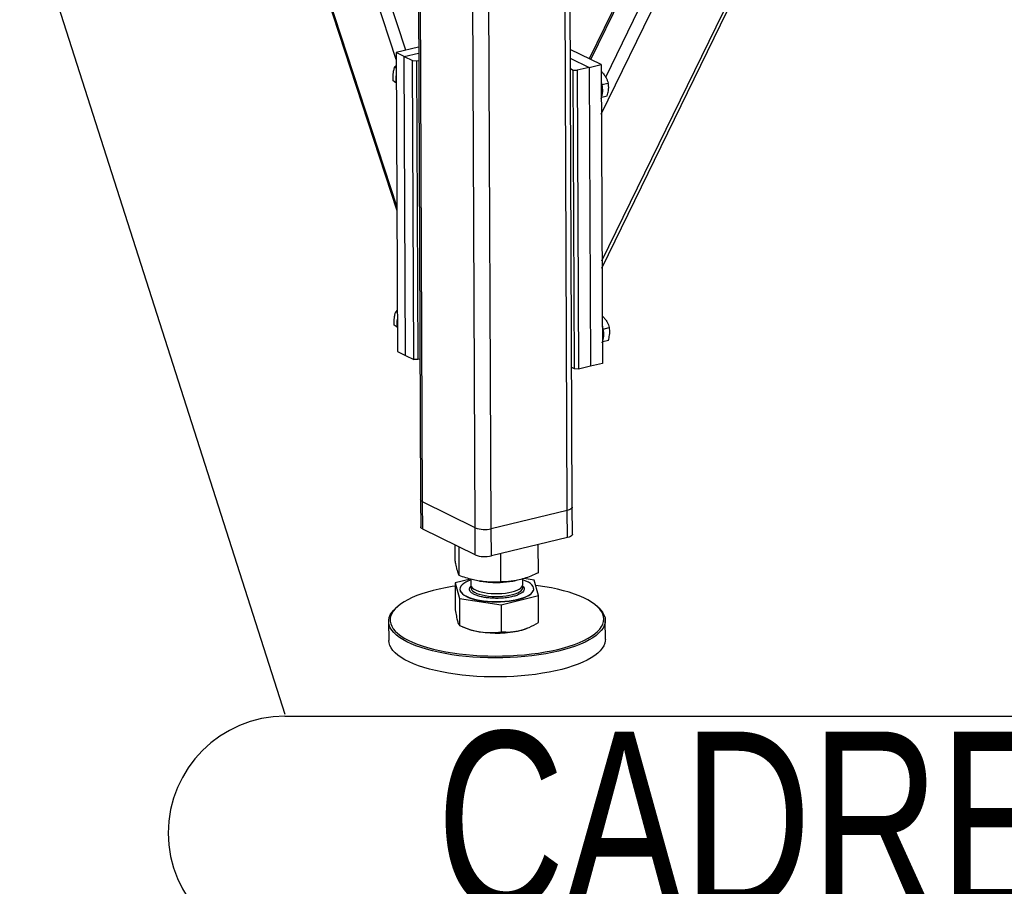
# Model space of a CAD drawing. Header units: millimetres. Extents: x 5 to 589, y 5 to 415.
# Tile 93 of 106: x 542 to 561, y 277 to 295. Entities that reach past the tile are written whole.
import ezdxf

# ---------------------------------------------------------------- set-up
doc = ezdxf.new("R2010")
doc.units = ezdxf.units.MM
doc.layers.add('NOTES', color=6, linetype='Continuous')
doc.layers.add('TRAIT-FORT', color=4, linetype='Continuous', lineweight=25)
doc.styles.add('SLDTEXTSTYLE0', font='TXT', dxfattribs={"width": 0.75})
doc.dimstyles.new('SLDDIMSTYLE3', dxfattribs={"dimtxt": 0.18, "dimasz": 1, "dimexe": 0, "dimexo": 0.0625, "dimgap": 0, "dimtad": 0, "dimtih": 1, "dimtoh": 1, "dimdec": 0, "dimrnd": 1e-09, "dimzin": 0, "dimdsep": 46, "dimtxsty": 'Standard', "dimblk1": 'DOT', "dimblk2": 'DOT', "dimsah": 1, "dimcen": 0.09, "dimadec": 0, "dimazin": 0, "dimtfac": 1, "dimtdec": 0, "dimtofl": 0, "dimtmove": 0, "dimatfit": 3, "dimldrblk": 'DOT', "dimfxl": 1, "dimfrac": 2, "dimtolj": 1, "dimtzin": 0, "dimarcsym": 0})

# ---------------------------------------------------------------- blocks, each defined once
blk = doc.blocks.new('SW_NOTE_36')
at = {"layer": 'NOTES', "color": 0}
blk.add_line((0, -0.045), (38.882, -0.045), dxfattribs=at)
blk.add_arc((0, -2.353), 2.309, 90, 270, dxfattribs=at)
at = {"layer": 'NOTES', "color": 0, "insert": (19.19, -0.347), "char_height": 3.5, "attachment_point": 2, "style": 'SLDTEXTSTYLE0'}
blk.add_mtext('CADRE ENSEMBLE', dxfattribs=at)
blk = doc.blocks.new('_DOT')
at = {"color": 0, "linetype": 'ByBlock', "lineweight": -2}
blk.add_line((-0.5, 0), (-1, 0), dxfattribs=at)
at = {"color": 0, "linetype": 'ByBlock', "const_width": 0.5}
blk.add_lwpolyline([(-0.25, 0, 1), (0.25, 0, 1)], format="xyb", close=True, dxfattribs=at)

msp = doc.modelspace()

# ---------------------------------------------------------------- linework, layer by layer
at = {"layer": 'TRAIT-FORT', "color": 4, "linetype": 'Continuous', "lineweight": 25}
for p, q in [((543.10885, 309.46598), (549.23485, 290.75058)), ((549.23446, 290.83802), (543.14249, 309.44947)), ((549.2215, 293.73903), (544.25837, 308.90177)), ((549.41177, 293.91857), (544.55508, 308.75614)), ((553.29216, 289.75297), (562.41406, 308.46051)), ((553.29279, 289.61066), (562.49336, 308.47952)), ((553.2792, 292.65398), (560.79761, 308.073)), ((553.3682, 293.38689), (560.49372, 308.00015)), ((559.92106, 307.86287), (553.03978, 293.7505)), ((553.07452, 293.73345), (559.96981, 307.87456)), ((552.60806, 284.81936), (552.51332, 306.02776)), ((552.70678, 284.88411), (552.61222, 306.05147)), ((549.6138, 305.67204), (549.706, 285.0312)), ((549.74647, 284.98712), (549.65416, 305.65223)), ((551.10324, 284.45861), (551.0085, 305.66701)), ((550.78529, 284.47726), (550.69097, 305.59089)), ((549.66603, 293.97952), (549.2209, 293.87281)), ((553.27482, 293.63514), (552.66635, 293.93379)), ((549.2209, 293.87281), (549.24729, 287.96514)), ((549.38322, 293.79314), (549.2209, 293.87281)), ((549.38322, 293.79314), (549.66656, 293.86107)), ((549.38322, 293.79314), (549.54553, 293.71348)), ((549.40961, 287.88547), (549.38322, 293.79314)), ((552.66712, 293.76164), (553.03969, 293.57878)), ((549.22206, 293.6125), (549.19089, 293.58192)), ((549.22227, 293.56651), (549.19089, 293.58192)), ((549.57192, 287.8058), (549.54553, 293.71348)), ((549.54553, 293.71348), (549.62502, 293.70882)), ((549.62502, 293.70882), (549.6672, 293.71893)), ((549.62502, 293.70882), (549.65141, 287.80114)), ((552.66804, 293.55506), (552.72507, 293.52707)), ((553.03969, 293.57878), (552.80456, 293.52241)), ((553.03969, 293.57878), (553.27482, 293.63514)), ((553.03969, 293.57878), (553.06608, 287.6711)), ((553.27482, 293.63514), (553.30121, 287.72747)), ((552.75146, 287.6194), (552.72507, 293.52707)), ((552.72507, 293.52707), (552.80456, 293.52241)), ((552.80456, 293.52241), (552.83095, 287.61474)), ((553.28894, 293.49064), (553.27547, 293.48805)), ((553.27548, 293.48741), (553.28894, 293.49064)), ((549.22318, 293.28428), (549.16356, 293.31354)), ((553.2933, 293.23972), (553.41672, 293.26931)), ((553.28856, 292.99113), (553.39822, 293.01742)), ((549.24366, 288.77895), (549.21248, 288.74837)), ((549.24386, 288.73296), (549.21248, 288.74837)), ((549.24477, 288.45073), (549.18515, 288.47999)), ((553.29707, 288.65386), (553.31053, 288.65709)), ((553.31053, 288.65709), (553.29707, 288.6545)), ((553.31489, 288.40617), (553.43832, 288.43576)), ((553.31015, 288.15758), (553.41981, 288.18387)), ((549.24729, 287.96514), (549.40961, 287.88547)), ((549.40961, 287.88547), (549.57192, 287.8058)), ((549.65141, 287.80114), (549.57192, 287.8058)), ((549.69359, 287.81125), (549.65141, 287.80114)), ((553.30121, 287.72747), (553.06608, 287.6711)), ((552.75146, 287.6194), (552.69443, 287.64739)), ((552.83095, 287.61474), (552.75146, 287.6194)), ((553.06608, 287.6711), (552.83095, 287.61474)), ((549.706, 285.0312), (549.7084, 284.49413)), ((550.78529, 284.47726), (549.74647, 284.98712)), ((549.74887, 284.45006), (549.74647, 284.98712)), ((552.60806, 284.81936), (551.10324, 284.45861)), ((552.61046, 284.2823), (552.60806, 284.81936)), ((552.70918, 284.34705), (552.70678, 284.88411)), ((550.78769, 283.94019), (549.74887, 284.45006)), ((550.78769, 283.94019), (550.78529, 284.47726)), ((551.10564, 283.92155), (551.10324, 284.45861)), ((552.61046, 284.2823), (551.10564, 283.92155)), ((550.38762, 283.83882), (550.38629, 284.13721)), ((550.47161, 283.53061), (550.46909, 284.09657)), ((552.03628, 283.58647), (552.03379, 284.14405)), ((551.29594, 283.40444), (551.29343, 283.96657)), ((550.69394, 283.46154), (550.38964, 283.38672)), ((550.69879, 283.4602), (550.69929, 283.3486)), ((550.8696, 283.42363), (550.89821, 283.41901)), ((551.5283, 283.42183), (551.56136, 283.42747)), ((551.72785, 283.3532), (551.72734, 283.46663)), ((551.95431, 283.44258), (551.75305, 283.47338)), ((552.0383, 283.13437), (551.95431, 283.44258)), ((550.38964, 283.38672), (550.47363, 283.07851)), ((550.38964, 283.38672), (550.39202, 282.85385)), ((550.48381, 283.26265), (550.48384, 283.25728)), ((551.94411, 283.2638), (551.94408, 283.26917)), ((550.47363, 283.07851), (551.29796, 282.95233)), ((550.47363, 283.07851), (550.47601, 282.54564)), ((551.29796, 282.95233), (552.0383, 283.13437)), ((552.04068, 282.6015), (552.0383, 283.13437)), ((549.24575, 282.91533), (549.21924, 282.8919)), ((551.29796, 282.95233), (551.30034, 282.41946)), ((553.21192, 282.90974), (553.1852, 282.93293)), ((553.36128, 282.26849), (553.3596, 282.64444)), ((549.07393, 282.62529), (549.07561, 282.24935)), ((550.53671, 282.51929), (550.60685, 282.49009)), ((551.82795, 282.49554), (551.85191, 282.50577))]:
    msp.add_line(p, q, dxfattribs=at)
at = {"layer": 'TRAIT-FORT', "color": 4, "linetype": 'Continuous', "lineweight": 25, "flags": 128}
for points in [[(553.27632, 293.29872), (553.27882, 293.29135), (553.29389, 293.23715)], [(553.29791, 288.46517), (553.30041, 288.4578), (553.31548, 288.4036)], [(549.74647, 284.98712), (549.72475, 285.00042), (549.7111, 285.01495), (549.70603, 285.03013), (549.706, 285.0312)], [(549.74647, 284.98712), (549.72475, 285.00042), (549.7111, 285.01495), (549.70603, 285.03013), (549.706, 285.0312)], [(552.70678, 284.88411), (552.70303, 284.86991), (552.69068, 284.85515), (552.67016, 284.84147), (552.64226, 284.82938), (552.60806, 284.81936)], [(552.70678, 284.88411), (552.70303, 284.86991), (552.69068, 284.85515), (552.67016, 284.84147), (552.64226, 284.82938), (552.60806, 284.81936)], [(549.74887, 284.45006), (549.72715, 284.46336), (549.7135, 284.47788), (549.70843, 284.49307), (549.7084, 284.49413)], [(552.70918, 284.34705), (552.70543, 284.33285), (552.69308, 284.31809), (552.67256, 284.3044), (552.64466, 284.29232), (552.61046, 284.2823)], [(550.69888, 283.44063), (550.65439, 283.4239), (550.60285, 283.39997), (550.55988, 283.37416), (550.52609, 283.34683), (550.50196, 283.31836), (550.48782, 283.28915), (550.48388, 283.25962), (550.49018, 283.23018), (550.50665, 283.20124), (550.53304, 283.1732), (550.569, 283.14647), (550.614, 283.12142), (550.66743, 283.09839), (550.72853, 283.07771), (550.79644, 283.05968), (550.87022, 283.04454), (550.94882, 283.03251), (551.03114, 283.02376), (551.11603, 283.0184), (551.20229, 283.01652), (551.28872, 283.01814), (551.3741, 283.02324), (551.45722, 283.03174), (551.53694, 283.04354), (551.61212, 283.05845), (551.68171, 283.07628), (551.74473, 283.09677), (551.8003, 283.11963), (551.84765, 283.14454), (551.88609, 283.17116), (551.9151, 283.19911), (551.93427, 283.228), (551.94332, 283.25742), (551.94214, 283.28696), (551.93074, 283.3162), (551.90927, 283.34474), (551.87804, 283.37217), (551.83749, 283.39811), (551.78819, 283.4222), (551.73082, 283.44408), (551.72744, 283.44522)], [(550.38993, 283.32309), (550.33051, 283.31386), (550.20018, 283.2909), (550.0747, 283.26494), (549.95466, 283.23611), (549.84064, 283.20455), (549.73317, 283.17039), (549.63277, 283.13381), (549.53992, 283.09499), (549.45506, 283.05409), (549.3786, 283.01133), (549.31089, 282.9669), (549.25227, 282.92102), (549.20301, 282.8739), (549.16334, 282.82577), (549.13346, 282.77686), (549.1135, 282.7274), (549.10357, 282.67762), (549.10371, 282.62777), (549.11392, 282.57809), (549.13414, 282.5288)], [(549.13414, 282.5288), (549.16429, 282.48014), (549.20423, 282.43235), (549.25375, 282.38565), (549.31262, 282.34027), (549.38057, 282.29642), (549.45727, 282.25431), (549.54236, 282.21415), (549.63542, 282.17611), (549.73602, 282.14039), (549.84367, 282.10716), (549.95786, 282.07656), (550.07806, 282.04876), (550.20368, 282.02387), (550.33413, 282.00203), (550.46878, 281.98333), (550.607, 281.96786), (550.74812, 281.9557), (550.89148, 281.9469), (551.03638, 281.94151), (551.18215, 281.93955), (551.32808, 281.94104), (551.47347, 281.94595), (551.61765, 281.95428), (551.75991, 281.96598), (551.89958, 281.981), (552.036, 281.99926), (552.16852, 282.02067), (552.2965, 282.04515), (552.41933, 282.07255), (552.53643, 282.10277), (552.64724, 282.13565), (552.75124, 282.17104), (552.84792, 282.20877), (552.93682, 282.24865), (553.01753, 282.2905), (553.08966, 282.33412), (553.15287, 282.37931), (553.20684, 282.42584), (553.25133, 282.47349), (553.28613, 282.52204), (553.31106, 282.57125), (553.32601, 282.6209), (553.33091, 282.67074), (553.32574, 282.72054), (553.31051, 282.77006), (553.28531, 282.81906), (553.25024, 282.86731), (553.20549, 282.91458), (553.15126, 282.96065), (553.08781, 283.00529), (553.01544, 283.0483), (552.9345, 283.08946), (552.84538, 283.12858), (552.74849, 283.16548), (552.6443, 283.19998), (552.53331, 283.23192), (552.41604, 283.26113), (552.29306, 283.28749), (552.16495, 283.31087), (552.03232, 283.33116), (551.98287, 283.33777)], [(550.48384, 283.25728), (550.4839, 283.25425), (550.49021, 283.22481), (550.50667, 283.19587), (550.53307, 283.16783), (550.56902, 283.1411), (550.61403, 283.11604), (550.66745, 283.09302), (550.72855, 283.07234), (550.79647, 283.05431), (550.87024, 283.03917), (550.94884, 283.02714), (551.03117, 283.01839), (551.11605, 283.01303), (551.20232, 283.01115), (551.28874, 283.01277), (551.37412, 283.01787), (551.45725, 283.02637), (551.53696, 283.03817), (551.61214, 283.05308), (551.68173, 283.07091), (551.74475, 283.09139), (551.80033, 283.11426), (551.84767, 283.13917), (551.88611, 283.16579), (551.91513, 283.19374), (551.93429, 283.22263), (551.94335, 283.25205), (551.94411, 283.2638)], [(550.69929, 283.3486), (550.7015, 283.33262), (550.7131, 283.30848), (550.73445, 283.28517), (550.76513, 283.26314), (550.80453, 283.24282), (550.8519, 283.2246), (550.90631, 283.20883), (550.96669, 283.19584), (551.03188, 283.18586), (551.10061, 283.17909), (551.17153, 283.17567), (551.24328, 283.17566), (551.31444, 283.17906), (551.38364, 283.1858), (551.44954, 283.19576), (551.51084, 283.20874), (551.56635, 283.22448), (551.61499, 283.24269), (551.65583, 283.263), (551.68805, 283.28502), (551.71104, 283.30833), (551.72435, 283.33246), (551.72785, 283.3532)], [(550.70655, 283.31965), (550.70545, 283.31729), (550.69958, 283.29284), (550.70373, 283.2684), (550.7178, 283.24442), (550.74153, 283.22139), (550.77445, 283.19975), (550.81592, 283.17991), (550.86514, 283.16227), (550.92114, 283.14718), (550.98285, 283.13491), (551.04904, 283.12572), (551.11845, 283.11978), (551.18971, 283.11721), (551.26144, 283.11805), (551.33224, 283.1223), (551.40074, 283.12986), (551.4656, 283.1406), (551.52556, 283.15429), (551.57945, 283.17068), (551.62623, 283.18945), (551.66498, 283.21022), (551.69495, 283.23261), (551.71555, 283.25616), (551.72639, 283.28043), (551.72725, 283.30494), (551.72085, 283.32418)], [(549.10612, 282.50015), (549.08562, 282.5501), (549.07528, 282.60046), (549.07514, 282.65099), (549.0852, 282.70143), (549.10543, 282.75156), (549.13571, 282.80113), (549.17591, 282.84991), (549.21924, 282.8919)], [(553.21192, 282.90974), (553.23249, 282.89115), (553.27785, 282.84324), (553.31338, 282.79433), (553.33893, 282.74467), (553.35436, 282.69448), (553.3596, 282.64401), (553.35464, 282.5935), (553.33948, 282.54318), (553.31421, 282.4933), (553.27895, 282.44409), (553.23386, 282.39579), (553.17915, 282.34864), (553.11509, 282.30284), (553.04199, 282.25863), (552.96019, 282.21621), (552.87008, 282.17579), (552.77209, 282.13756), (552.66669, 282.10169), (552.55438, 282.06836), (552.4357, 282.03774), (552.31121, 282.00996), (552.1815, 281.98516), (552.04719, 281.96345), (551.90893, 281.94495), (551.76737, 281.92973), (551.62319, 281.91787), (551.47706, 281.90943), (551.3297, 281.90445), (551.1818, 281.90294), (551.03407, 281.90493), (550.8872, 281.91039), (550.74191, 281.91931), (550.59888, 281.93163), (550.4588, 281.94731), (550.32232, 281.96626), (550.19011, 281.9884), (550.06279, 282.01362), (549.94097, 282.0418), (549.82523, 282.07281), (549.71613, 282.10649), (549.61417, 282.1427), (549.51985, 282.18125), (549.43362, 282.22196), (549.35588, 282.26463), (549.28701, 282.30908), (549.22734, 282.35507), (549.17715, 282.4024), (549.13668, 282.45084), (549.10612, 282.50015), (549.10612, 282.50015)], [(553.36128, 282.26849), (553.36008, 282.2428), (553.35001, 282.19235), (553.32979, 282.14223), (553.2995, 282.09265), (553.2593, 282.04387), (553.20937, 281.99612), (553.14995, 281.94961), (553.08133, 281.90458), (553.00383, 281.86124), (552.91783, 281.8198), (552.82372, 281.78045), (552.72197, 281.74337), (552.61305, 281.70876), (552.49748, 281.67676), (552.37582, 281.64754), (552.24865, 281.62124), (552.11656, 281.59797), (551.9802, 281.57785), (551.8402, 281.56098), (551.69724, 281.54743), (551.552, 281.53728), (551.40517, 281.53056), (551.25745, 281.52731), (551.10955, 281.52756), (550.96216, 281.53128), (550.816, 281.53848), (550.67175, 281.5491), (550.53011, 281.56311), (550.39175, 281.58044), (550.25732, 281.601), (550.12748, 281.62469), (550.00284, 281.65141), (549.88399, 281.68102), (549.7715, 281.71338), (549.6659, 281.74835), (549.56771, 281.78575), (549.47738, 281.8254), (549.39534, 281.86712), (549.322, 281.9107), (549.25769, 281.95595), (549.20272, 282.00264), (549.15737, 282.05055), (549.12183, 282.09945), (549.09629, 282.14912), (549.08085, 282.1993), (549.07561, 282.24935)]]:
    msp.add_lwpolyline(points, dxfattribs=at)
at = {"layer": 'TRAIT-FORT', "color": 4, "linetype": 'Continuous', "lineweight": 25}
for centre, radius, start, end in [((549.55357, 293.36086), 0.33915, 167.196219, 193.050971), ((552.8972, 293.1248), 0.41229, 337.390732, 15.81331), ((549.57517, 288.52731), 0.33915, 167.196219, 193.050971), ((552.9188, 288.29125), 0.41229, 337.390732, 15.81331), ((550.97461, 284.98558), 0.54244, 249.57226, 283.717287), ((550.97701, 284.44852), 0.54244, 249.57226, 283.717287), ((551.20227, 285.37218), 1.97669, 261.151513, 272.22454), ((551.2189, 285.26287), 1.86686, 271.844922, 279.53993), ((551.05609, 283.63527), 1.23015, 248.580607, 262.168414), ((551.20572, 284.50105), 2.10846, 261.346197, 282.743131), ((551.44129, 283.41905), 1.00119, 283.252458, 292.718176)]:
    msp.add_arc(centre, radius, start, end, dxfattribs=at)
for points, knots in [([(549.16356, 293.31354), (549.1621, 293.35011), (549.1597, 293.41058), (549.1688, 293.49212), (549.18007, 293.54444), (549.18849, 293.57359), (549.19089, 293.58192)], [0, 0, 0, 0, 0.38554949, 0.63764185, 0.89654625, 1, 1, 1, 1]), ([(553.28894, 293.49064), (553.30519, 293.47266), (553.33803, 293.43633), (553.37507, 293.3797), (553.40123, 293.32335), (553.41153, 293.28743), (553.41672, 293.26931)], [0, 0, 0, 0, 0.26460494, 0.53494775, 0.76534312, 1, 1, 1, 1]), ([(549.22357, 293.27481), (549.21474, 293.28038), (549.19218, 293.29459), (549.17439, 293.30637), (549.16356, 293.31354)], [0, 0, 0, 0, 0.39151103, 1, 1, 1, 1]), ([(553.39822, 293.01742), (553.40771, 293.05118), (553.42342, 293.10701), (553.42797, 293.18363), (553.42357, 293.23338), (553.41824, 293.26133), (553.41672, 293.26931)], [0, 0, 0, 0, 0.38554949, 0.63764185, 0.89654625, 1, 1, 1, 1]), ([(549.18515, 288.47999), (549.18369, 288.51656), (549.18129, 288.57703), (549.19039, 288.65857), (549.20166, 288.71089), (549.21008, 288.74004), (549.21248, 288.74837)], [0, 0, 0, 0, 0.38554949, 0.63764185, 0.89654625, 1, 1, 1, 1]), ([(549.24516, 288.44126), (549.23633, 288.44682), (549.21378, 288.46104), (549.19598, 288.47282), (549.18515, 288.47999)], [0, 0, 0, 0, 0.39151103, 1, 1, 1, 1]), ([(553.31053, 288.65709), (553.32678, 288.63911), (553.35962, 288.60277), (553.39666, 288.54615), (553.42282, 288.4898), (553.43312, 288.45388), (553.43832, 288.43576)], [0, 0, 0, 0, 0.26460494, 0.53494775, 0.76534312, 1, 1, 1, 1]), ([(553.41981, 288.18387), (553.42931, 288.21763), (553.44501, 288.27346), (553.44956, 288.35008), (553.44516, 288.39983), (553.43984, 288.42778), (553.43832, 288.43576)], [0, 0, 0, 0, 0.38554949, 0.63764185, 0.89654625, 1, 1, 1, 1]), ([(550.47161, 283.53061), (550.46605, 283.54067), (550.45553, 283.55971), (550.43998, 283.60223), (550.42613, 283.65086), (550.41324, 283.70574), (550.40071, 283.7664), (550.39213, 283.8139), (550.38762, 283.83882)], [0, 0, 0, 0, 0.20206835, 0.38269984, 0.55531458, 0.69299169, 0.83889419, 1, 1, 1, 1]), ([(551.29594, 283.40444), (551.24096, 283.40234), (551.13684, 283.39837), (550.98366, 283.40705), (550.84766, 283.42565), (550.7215, 283.45268), (550.59909, 283.48631), (550.51549, 283.51537), (550.47161, 283.53061)], [0, 0, 0, 0, 0.20206835, 0.38269984, 0.55531458, 0.69299169, 0.83889419, 1, 1, 1, 1]), ([(552.03628, 283.58647), (551.98691, 283.5638), (551.89341, 283.52087), (551.75584, 283.47225), (551.63369, 283.43999), (551.52038, 283.41987), (551.41044, 283.40776), (551.33535, 283.40558), (551.29594, 283.40444)], [0, 0, 0, 0, 0.20206835, 0.38269984, 0.55531458, 0.69299169, 0.83889419, 1, 1, 1, 1]), ([(550.98721, 283.09655), (550.95786, 283.10171), (550.89741, 283.11233), (550.8181, 283.13582), (550.75062, 283.16497), (550.70122, 283.19907), (550.67801, 283.22991), (550.67072, 283.25503), (550.67127, 283.27948), (550.68053, 283.30465), (550.70039, 283.32227), (550.70759, 283.32866)], [0, 0, 0, 0, 0.12215309, 0.25162311, 0.38647571, 0.52419007, 0.66190443, 0.72940804, 0.79693017, 0.92640018, 1, 1, 1, 1]), ([(551.72371, 283.33139), (551.7344, 283.31951), (551.75046, 283.30166), (551.75704, 283.27679), (551.75692, 283.25232), (551.7438, 283.22289), (551.70994, 283.18999), (551.65918, 283.15968), (551.59049, 283.13216), (551.50406, 283.10882), (551.40374, 283.09154), (551.31314, 283.08325), (551.23955, 283.08048), (551.1679, 283.08033), (551.08149, 283.08414), (551.01802, 283.0925), (550.98721, 283.09655)], [0, 0, 0, 0, 0.08562762, 0.12863441, 0.171653, 0.25413881, 0.33196298, 0.40978715, 0.49227296, 0.57818803, 0.66592634, 0.75366465, 0.79667143, 0.83969002, 0.92217583, 1, 1, 1, 1]), ([(550.39202, 282.85385), (550.39892, 282.8109), (550.40933, 282.74615), (550.42353, 282.67611), (550.43071, 282.64793), (550.43431, 282.63379)], [0, 0, 0, 0, 0.49525132, 0.7468182, 1, 1, 1, 1]), ([(550.43431, 282.63379), (550.44133, 282.61129), (550.45553, 282.56579), (550.46914, 282.55241), (550.47601, 282.54564)], [0, 0, 0, 0, 0.49451073, 1, 1, 1, 1]), ([(550.47601, 282.54564), (550.54302, 282.51748), (550.64407, 282.47501), (550.78277, 282.43558), (550.85316, 282.42294), (550.88847, 282.4166)], [0, 0, 0, 0, 0.49525132, 0.7468182, 1, 1, 1, 1]), ([(551.30034, 282.41946), (551.36053, 282.41633), (551.4513, 282.41159), (551.57587, 282.424), (551.63909, 282.43767), (551.67081, 282.44453)], [0, 0, 0, 0, 0.49525132, 0.7468182, 1, 1, 1, 1]), ([(551.67081, 282.44453), (551.73282, 282.4631), (551.85822, 282.50066), (551.97942, 282.56764), (552.04068, 282.6015)], [0, 0, 0, 0, 0.49451073, 1, 1, 1, 1]), ([(550.88847, 282.4166), (550.95752, 282.40935), (551.09715, 282.39469), (551.23212, 282.41115), (551.30034, 282.41946)], [0, 0, 0, 0, 0.49451073, 1, 1, 1, 1])]:
    msp.add_open_spline(points, degree=3, knots=knots, dxfattribs=at)

# ---------------------------------------------------------------- block references
at = {"layer": 'NOTES', "color": 211}
msp.add_blockref('SW_NOTE_36', (547.02309, 280.79349), dxfattribs=at)

# ---------------------------------------------------------------- leaders
msp.add_leader([(536.11599, 314.8246), (547.02309, 280.79349)], dimstyle='SLDDIMSTYLE3', dxfattribs=at)

doc.saveas('drawing.dxf')
